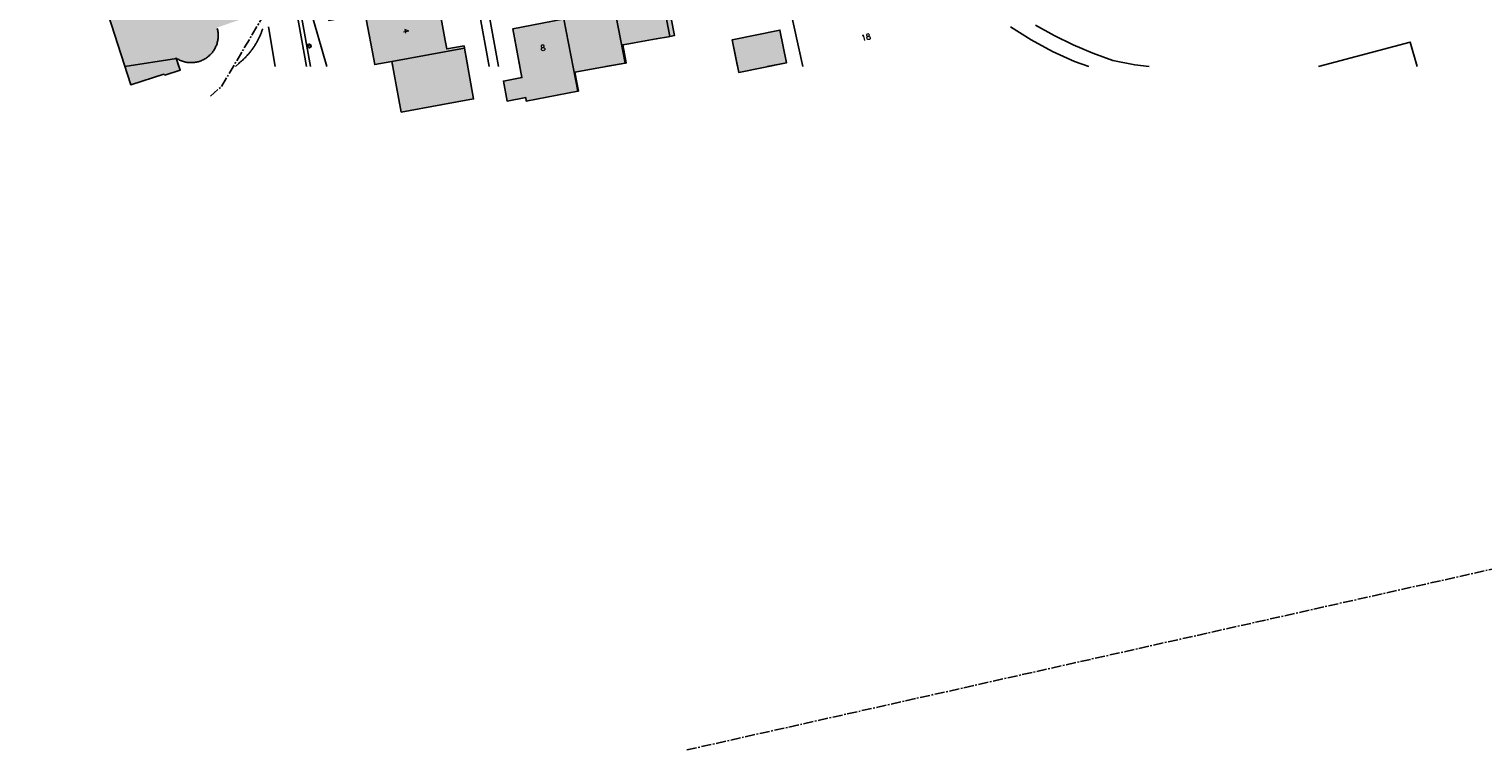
# Model space of a CAD drawing. Header units: metres. Extents: x 202952 to 203755, y 348879 to 349702.
# Tile 14 of 82: x 203192 to 203400, y 349182 to 349285. Entities that reach past the tile are written whole.
import ezdxf
from ezdxf.enums import TextEntityAlignment as Align

# ---------------------------------------------------------------- set-up
doc = ezdxf.new("R2010")
doc.units = ezdxf.units.M
doc.linetypes.add('1-200 CENTER', pattern=[4.28625, 2.8575, -0.47625, 0.47625, -0.47625])
for name, color, linetype in [('bgt.onbegroeidterreindeel', 252, 'Continuous'), ('bgt.ondersteunendwegdeel', 252, 'Continuous'), ('PH-BEST-BEBOUWING', 1, 'Continuous'), ('PH-BEST-BEBOUWING-ARCERING', 254, 'Continuous'), ('PH-BEST-HUISNUMMER', 7, 'Continuous'), ('PH-BEST-KADASTRALE-GRENS', 240, '1-200 CENTER'), ('PH-BEST-LICHTMAST-HANDHAVENB', 6, 'Continuous'), ('PH-BEST-WEGDEEL', 253, 'Continuous')]:
    doc.layers.add(name, color=color, linetype=linetype)
doc.styles.add('ROMANS', font='romans.shx')

# ---------------------------------------------------------------- blocks, each defined once
blk = doc.blocks.new('Lichtmast 2')
at = {"flags": 128}
for points in [[(-0.5, 0), (-0.25, 0)], [(-0.35, 0.35), (-0.18, 0.18)], [(0, 0.25), (0, 0.5)], [(0.18, 0.18), (0.35, 0.35)], [(0.25, 0), (0.5, 0)], [(-0.35, -0.35), (-0.18, -0.18)], [(0, -0.5), (0, -0.25)], [(0.18, -0.18), (0.35, -0.35)]]:
    blk.add_lwpolyline(points, dxfattribs=at)
blk.add_circle((0, 0), 0.25)

msp = doc.modelspace()

# ---------------------------------------------------------------- hatches: boundary and pattern name
at = {"layer": 'PH-BEST-BEBOUWING-ARCERING'}
for points in [[(203219.203, 349302.758), (203220.17, 349303.08), (203219.974, 349303.668), (203219.757, 349304.318), (203219.151, 349306.137), (203218.66, 349307.61), (203217.912, 349307.363), (203217.667, 349307.282), (203217.506, 349307.765), (203213.444, 349319.969), (203213.634, 349320.055), (203213.496, 349320.534), (203214.298, 349320.864), (203213.03, 349324.61), (203212.25, 349324.38), (203212.03, 349324.84), (203211.3, 349324.64), (203210.46, 349327.13), (203207, 349326), (203207.07, 349325.78), (203205.16, 349325.16), (203203.942, 349328.785), (203198.118, 349326.953), (203197.41, 349326.73), (203198.6, 349322.96), (203196.356, 349322.254), (203193.665, 349321.408), (203193.29, 349321.29), (203194.14, 349318.92), (203193.33, 349318.63), (203193.47, 349318.24), (203193.293, 349318.179), (203193.121, 349318.103), (203192.957, 349318.012), (203192.801, 349317.908), (203192.654, 349317.791), (203192.517, 349317.663), (203192.393, 349317.523), (203192.28, 349317.373), (203192.18, 349317.213), (203192.095, 349317.046), (203192.024, 349316.873), (203191.968, 349316.694), (203191.927, 349316.511), (203191.902, 349316.325), (203191.892, 349316.137), (203191.899, 349315.95), (203191.922, 349315.764), (203191.96, 349315.58), (203192.014, 349315.4), (203192.083, 349315.226), (203192.166, 349315.058), (203192.263, 349314.897), (203192.374, 349314.746), (203192.497, 349314.604), (203192.631, 349314.473), (203192.777, 349314.354), (203192.931, 349314.248), (203193.094, 349314.156), (203193.265, 349314.077), (203193.441, 349314.014), (203193.623, 349313.965), (203193.807, 349313.932), (203193.994, 349313.915), (203194.182, 349313.914), (203194.369, 349313.928), (203194.554, 349313.959), (203196.07, 349309.5), (203195.51, 349309.31), (203197.04, 349304.79), (203197.88, 349305.08), (203199.3, 349300.89), (203198.28, 349300.54), (203199.9, 349295.77), (203201.07, 349296.17), (203203.93, 349287.74), (203203.231, 349287.501), (203206.477, 349277.402), (203211.237, 349278.932), (203211.354, 349278.794), (203213.56, 349279.5), (203212.975, 349281.219), (203213.097, 349281.141), (203213.222, 349281.068), (203213.349, 349280.999), (203213.479, 349280.935), (203213.611, 349280.877), (203213.745, 349280.823), (203213.881, 349280.774), (203214.019, 349280.73), (203214.158, 349280.691), (203214.299, 349280.658), (203214.441, 349280.63), (203214.584, 349280.607), (203214.728, 349280.589), (203214.872, 349280.577), (203215.017, 349280.57), (203215.162, 349280.569), (203215.307, 349280.573), (203215.451, 349280.582), (203215.595, 349280.597), (203215.738, 349280.617), (203215.881, 349280.642), (203216.022, 349280.672), (203216.162, 349280.708), (203216.301, 349280.749), (203216.438, 349280.795), (203216.573, 349280.847), (203216.706, 349280.903), (203216.837, 349280.964), (203216.966, 349281.03), (203217.092, 349281.101), (203217.216, 349281.176), (203217.336, 349281.257), (203217.454, 349281.341), (203217.568, 349281.43), (203217.679, 349281.523), (203217.787, 349281.62), (203217.89, 349281.721), (203217.99, 349281.826), (203218.086, 349281.934), (203218.178, 349282.046), (203218.266, 349282.161), (203218.349, 349282.279), (203218.428, 349282.4), (203218.502, 349282.524), (203218.571, 349282.651), (203218.636, 349282.78), (203218.696, 349282.912), (203218.751, 349283.046), (203218.801, 349283.182), (203218.845, 349283.32), (203218.885, 349283.459), (203218.92, 349283.6), (203218.949, 349283.741), (203218.973, 349283.884), (203218.992, 349284.027), (203219.005, 349284.172), (203219.013, 349284.316), (203219.015, 349284.461), (203219.012, 349284.605), (203219.004, 349284.75), (203218.99, 349284.894), (203218.971, 349285.037), (203218.947, 349285.18), (203218.918, 349285.322), (203218.883, 349285.462), (203218.843, 349285.601), (203221.502, 349286.519), (203224.09, 349287.391), (203222.8, 349291.271), (203221.972, 349293.759), (203222.177, 349293.833)], [(203275.423, 349290.613), (203268.144, 349289.247), (203268.589, 349286.82), (203270.575, 349276.465), (203270.667, 349276.483), (203270.151, 349279.211), (203274.141, 349279.924), (203277.363, 349280.5)], [(203268.589, 349286.82), (203268.426, 349286.789), (203261.283, 349285.432), (203262.574, 349278.429), (203259.901, 349277.936), (203260.43, 349275.066), (203263.104, 349275.559), (203263.196, 349275.059), (203270.575, 349276.465)], [(203299.561, 349285.231), (203292.712, 349283.833), (203293.664, 349279.169), (203300.513, 349280.566)], [(203254.315, 349282.669), (203243.916, 349280.721), (203245.268, 349273.479), (203250.942, 349274.506), (203255.64, 349275.357)]]:
    msp.add_hatch(color=256, dxfattribs=at).paths.add_polyline_path(points)
for points in [[(203281.861, 349294.352), (203282.289, 349294.433), (203281.868, 349296.856), (203285.282, 349297.511), (203289.172, 349298.248), (203290.657, 349290.509), (203290.568, 349290.492), (203291.008, 349288.171), (203283.966, 349286.885), (203284.44, 349284.447), (203283.784, 349284.329)], [(203275.423, 349290.613), (203275.205, 349291.856), (203274.996, 349293.048), (203276.195, 349293.276), (203281.861, 349294.352), (203283.784, 349284.329), (203283.563, 349284.289), (203281.834, 349283.977), (203278.649, 349283.403), (203277.886, 349283.265), (203277.015, 349283.108), (203277.513, 349280.527), (203277.363, 349280.5)], [(203243.916, 349280.721), (203241.467, 349280.298), (203240.102, 349287.584), (203250.493, 349289.53), (203251.562, 349283.753), (203251.787, 349282.54), (203254.26, 349282.975), (203254.315, 349282.669)]]:
    msp.add_hatch(color=256, dxfattribs=at).paths.add_polyline_path(points, flags=17)

# ---------------------------------------------------------------- linework, layer by layer
at = {"layer": 'bgt.onbegroeidterreindeel'}
for points in [[(203259.219, 349280), (203257.687, 349288.411), (203264.514, 349289.696), (203264.267, 349291.153), (203264.721, 349291.239), (203270.897, 349292.408), (203270.492, 349294.452), (203274.188, 349295.115), (203275.672, 349295.381), (203277.911, 349295.782), (203277.461, 349298.144), (203281.874, 349298.983), (203285.565, 349299.685), (203285.735, 349299.717), (203285.636, 349300.232), (203285.226, 349302.369), (203285.93, 349302.49), (203289.769, 349303.153), (203295.712, 349304.178), (203298.91, 349304.389), (203298.997, 349302.548), (203298.602, 349302.485), (203300.364, 349291.349), (203302.846, 349280)], [(203254.799, 349280), (203254.315, 349282.669), (203254.26, 349282.975), (203251.787, 349282.54), (203251.562, 349283.753), (203250.493, 349289.53), (203250.434, 349289.851), (203248.005, 349289.407), (203246.643, 349296.694), (203236.381, 349294.793), (203236.222, 349294.764), (203236.234, 349294.701), (203236.286, 349294.422), (203234.45, 349294.082), (203236.024, 349297.37), (203232.234, 349298.94), (203230.624, 349295.271), (203233.516, 349293.86), (203234.856, 349286.633), (203237.651, 349287.151), (203240.102, 349287.584), (203241.467, 349280.298), (203243.916, 349280.721), (203244.051, 349280)], [(203302.846, 349280), (203300.364, 349291.349)], [(203234.606, 349280), (203232.721, 349286.493)], [(203256.375, 349288.155), (203257.888, 349280)], [(203274.566, 349280), (203277.363, 349280.5), (203277.513, 349280.527), (203277.015, 349283.108), (203277.886, 349283.265), (203278.649, 349283.403), (203281.834, 349283.977), (203283.563, 349284.289), (203283.784, 349284.329), (203284.44, 349284.447), (203283.966, 349286.885)], [(203261.283, 349285.432), (203262.284, 349280)], [(203297.738, 349280), (203300.513, 349280.566), (203299.561, 349285.231), (203292.712, 349283.833), (203293.494, 349280)], [(203332.637, 349285.726), (203335.575, 349283.85), (203338.642, 349282.19), (203341.82, 349280.756), (203343.881, 349280)], [(203352.518, 349280), (203350.453, 349280.275), (203347.316, 349280.889), (203344.443, 349281.928), (203341.63, 349283.121), (203338.887, 349284.465), (203336.221, 349285.956)], [(203390.944, 349280), (203389.95, 349283.53), (203376.784, 349280)], [(203205.642, 349280), (203213.036, 349281.18)]]:
    msp.add_lwpolyline(points, dxfattribs=at)
at = {"layer": 'bgt.ondersteunendwegdeel', "color": 9}
msp.add_lwpolyline([(203232.224, 349280), (203231.276, 349285.324), (203230.278, 349290.935), (203229.512, 349295.246), (203230.344, 349295.246), (203232.721, 349286.493), (203234.606, 349280)], dxfattribs=at)
at = {"layer": 'PH-BEST-BEBOUWING'}
for points in [[(203281.861, 349294.352), (203282.289, 349294.433), (203281.868, 349296.856), (203285.282, 349297.511), (203289.172, 349298.248), (203290.657, 349290.509), (203290.568, 349290.492), (203291.008, 349288.171), (203283.966, 349286.885), (203284.44, 349284.447), (203283.784, 349284.329), (203281.861, 349294.352)], [(203275.423, 349290.613), (203275.205, 349291.856), (203274.996, 349293.048), (203276.195, 349293.276), (203281.861, 349294.352), (203283.784, 349284.329), (203283.563, 349284.289), (203281.834, 349283.977), (203278.649, 349283.403), (203277.886, 349283.265), (203277.015, 349283.108), (203277.513, 349280.527), (203277.363, 349280.5), (203275.423, 349290.613)], [(203268.589, 349286.82), (203268.144, 349289.247), (203275.423, 349290.613), (203277.363, 349280.5), (203274.141, 349279.924), (203270.151, 349279.211), (203270.667, 349276.483), (203270.575, 349276.465), (203268.589, 349286.82)], [(203243.916, 349280.721), (203241.467, 349280.298), (203240.102, 349287.584), (203250.493, 349289.53), (203251.562, 349283.753), (203251.787, 349282.54), (203254.26, 349282.975), (203254.315, 349282.669), (203243.916, 349280.721)], [(203263.104, 349275.559), (203260.43, 349275.066), (203259.901, 349277.936), (203262.574, 349278.429), (203261.283, 349285.432), (203268.426, 349286.789), (203268.589, 349286.82), (203270.575, 349276.465), (203263.196, 349275.059), (203263.104, 349275.559)], [(203292.712, 349283.833), (203299.561, 349285.231), (203300.513, 349280.566), (203293.664, 349279.169), (203292.712, 349283.833)], [(203254.315, 349282.669), (203255.64, 349275.357), (203250.942, 349274.506), (203245.268, 349273.479), (203243.916, 349280.721), (203254.315, 349282.669)]]:
    msp.add_lwpolyline(points, close=True, dxfattribs=at)
msp.add_lwpolyline([(203218.883, 349285.462), (203218.918, 349285.322), (203218.947, 349285.18), (203218.971, 349285.037), (203218.99, 349284.894), (203219.004, 349284.75), (203219.012, 349284.605), (203219.015, 349284.461), (203219.013, 349284.316), (203219.005, 349284.172), (203218.992, 349284.027), (203218.973, 349283.884), (203218.949, 349283.741), (203218.92, 349283.6), (203218.885, 349283.459), (203218.845, 349283.32), (203218.801, 349283.182), (203218.751, 349283.046), (203218.696, 349282.912), (203218.636, 349282.78), (203218.571, 349282.651), (203218.502, 349282.524), (203218.428, 349282.4), (203218.349, 349282.279), (203218.266, 349282.161), (203218.178, 349282.046), (203218.086, 349281.934), (203217.99, 349281.826), (203217.89, 349281.721), (203217.787, 349281.62), (203217.679, 349281.523), (203217.568, 349281.43), (203217.454, 349281.341), (203217.336, 349281.257), (203217.216, 349281.176), (203217.092, 349281.101), (203216.966, 349281.03), (203216.837, 349280.964), (203216.706, 349280.903), (203216.573, 349280.847), (203216.438, 349280.795), (203216.301, 349280.749), (203216.162, 349280.708), (203216.022, 349280.672), (203215.881, 349280.642), (203215.738, 349280.617), (203215.595, 349280.597), (203215.451, 349280.582), (203215.307, 349280.573), (203215.162, 349280.569), (203215.017, 349280.57), (203214.872, 349280.577), (203214.728, 349280.589), (203214.584, 349280.607), (203214.441, 349280.63), (203214.299, 349280.658), (203214.158, 349280.691), (203214.019, 349280.73), (203213.881, 349280.774), (203213.745, 349280.823), (203213.611, 349280.877), (203213.479, 349280.935), (203213.349, 349280.999), (203213.222, 349281.068), (203213.097, 349281.141), (203212.975, 349281.219), (203213.56, 349279.5), (203211.354, 349278.794), (203211.237, 349278.932), (203206.477, 349277.402), (203203.231, 349287.501)], dxfattribs=at)
at = {"layer": 'PH-BEST-KADASTRALE-GRENS', "ltscale": 0.5}
for points in [[(203217.888, 349275.766), (203219.477, 349277.151), (203225.634, 349287.542)], [(203286.225, 349181.974), (203409.224, 349209.603), (203474.157, 349223.437), (203485.91, 349226.315), (203494.564, 349228.309)]]:
    msp.add_lwpolyline(points, dxfattribs=at)
at = {"layer": 'PH-BEST-WEGDEEL'}
for points in [[(203226.019, 349306.243), (203228.88, 349295.717), (203228.991, 349295.095), (203229.784, 349290.622), (203230.575, 349286.157), (203231.673, 349280)], [(203230.278, 349290.935), (203231.276, 349285.324), (203232.224, 349280)], [(203257.687, 349288.411), (203259.219, 349280)], [(203257.888, 349280), (203256.375, 349288.155)], [(203213.39, 349280), (203212.975, 349281.219), (203213.097, 349281.141), (203213.222, 349281.068), (203213.349, 349280.999), (203213.479, 349280.935), (203213.611, 349280.877), (203213.745, 349280.823), (203213.881, 349280.774), (203214.019, 349280.73), (203214.158, 349280.691), (203214.299, 349280.658), (203214.441, 349280.63), (203214.584, 349280.607), (203214.728, 349280.589), (203214.872, 349280.577), (203215.017, 349280.57), (203215.162, 349280.569), (203215.307, 349280.573), (203215.451, 349280.582), (203215.595, 349280.597), (203215.738, 349280.617), (203215.881, 349280.642), (203216.022, 349280.672), (203216.162, 349280.708), (203216.301, 349280.749), (203216.438, 349280.795), (203216.573, 349280.847), (203216.706, 349280.903), (203216.837, 349280.964), (203216.966, 349281.03), (203217.092, 349281.101), (203217.216, 349281.176), (203217.336, 349281.257), (203217.454, 349281.341), (203217.568, 349281.43), (203217.679, 349281.523), (203217.787, 349281.62), (203217.89, 349281.721), (203217.99, 349281.826), (203218.086, 349281.934), (203218.178, 349282.046), (203218.266, 349282.161), (203218.349, 349282.279), (203218.428, 349282.4), (203218.502, 349282.524), (203218.571, 349282.651), (203218.636, 349282.78), (203218.696, 349282.912), (203218.751, 349283.046), (203218.801, 349283.182), (203218.845, 349283.32), (203218.885, 349283.459), (203218.92, 349283.6), (203218.949, 349283.741), (203218.973, 349283.884), (203218.992, 349284.027), (203219.005, 349284.172), (203219.013, 349284.316), (203219.015, 349284.461), (203219.012, 349284.605), (203219.004, 349284.75), (203218.99, 349284.894), (203218.971, 349285.037), (203218.947, 349285.18), (203218.918, 349285.322), (203218.883, 349285.462)], [(203225.394, 349285.439), (203225.369, 349285.364), (203225.344, 349285.288), (203225.318, 349285.213), (203225.292, 349285.138), (203225.265, 349285.063), (203225.237, 349284.988), (203225.209, 349284.914), (203225.18, 349284.84), (203225.151, 349284.766), (203225.121, 349284.693), (203225.09, 349284.62), (203225.059, 349284.547), (203225.028, 349284.474), (203224.996, 349284.401), (203224.963, 349284.328), (203224.93, 349284.256), (203224.896, 349284.184), (203224.862, 349284.112), (203224.827, 349284.041), (203224.792, 349283.97), (203224.756, 349283.899), (203224.719, 349283.828), (203224.682, 349283.758), (203224.644, 349283.688), (203224.606, 349283.618), (203224.568, 349283.549), (203224.529, 349283.48), (203224.49, 349283.411), (203224.45, 349283.342), (203224.41, 349283.274), (203224.369, 349283.206), (203224.327, 349283.138), (203224.285, 349283.07), (203224.242, 349283.003), (203224.199, 349282.936), (203224.155, 349282.87), (203224.111, 349282.804), (203224.066, 349282.738), (203224.021, 349282.673), (203223.976, 349282.608), (203223.93, 349282.543), (203223.884, 349282.478), (203223.837, 349282.414), (203223.789, 349282.35), (203223.741, 349282.287), (203223.692, 349282.224), (203223.643, 349282.162), (203223.593, 349282.1), (203223.543, 349282.038), (203223.493, 349281.976), (203223.442, 349281.915), (203223.391, 349281.854), (203223.34, 349281.794), (203223.288, 349281.734), (203223.235, 349281.674), (203223.182, 349281.615), (203223.128, 349281.556), (203223.074, 349281.498), (203223.02, 349281.44), (203222.965, 349281.383), (203222.91, 349281.326), (203222.854, 349281.269), (203222.798, 349281.213), (203222.742, 349281.157), (203222.685, 349281.101), (203222.627, 349281.046), (203222.569, 349280.991), (203222.511, 349280.937), (203222.452, 349280.883), (203222.393, 349280.83), (203222.334, 349280.777), (203222.274, 349280.725), (203222.214, 349280.673), (203222.154, 349280.622), (203222.093, 349280.571), (203222.032, 349280.52), (203221.97, 349280.47), (203221.488, 349280)], [(203221.488, 349280), (203221.97, 349280.47), (203222.032, 349280.52), (203222.093, 349280.571), (203222.154, 349280.622), (203222.214, 349280.673), (203222.274, 349280.725), (203222.334, 349280.777), (203222.393, 349280.83), (203222.452, 349280.883), (203222.511, 349280.937), (203222.569, 349280.991), (203222.627, 349281.046), (203222.685, 349281.101), (203222.742, 349281.157), (203222.798, 349281.213), (203222.854, 349281.269), (203222.91, 349281.326), (203222.965, 349281.383), (203223.02, 349281.44), (203223.074, 349281.498), (203223.128, 349281.556), (203223.182, 349281.615), (203223.235, 349281.674), (203223.288, 349281.734), (203223.34, 349281.794), (203223.391, 349281.854), (203223.442, 349281.915), (203223.493, 349281.976), (203223.543, 349282.038), (203223.593, 349282.1), (203223.643, 349282.162), (203223.692, 349282.224), (203223.741, 349282.287), (203223.789, 349282.35), (203223.837, 349282.414), (203223.884, 349282.478), (203223.93, 349282.543), (203223.976, 349282.608), (203224.021, 349282.673), (203224.066, 349282.738), (203224.111, 349282.804), (203224.155, 349282.87), (203224.199, 349282.936), (203224.242, 349283.003), (203224.285, 349283.07), (203224.327, 349283.138), (203224.369, 349283.206), (203224.41, 349283.274), (203224.45, 349283.342), (203224.49, 349283.411), (203224.529, 349283.48), (203224.568, 349283.549), (203224.606, 349283.618), (203224.644, 349283.688), (203224.682, 349283.758), (203224.719, 349283.828), (203224.756, 349283.899), (203224.792, 349283.97), (203224.827, 349284.041), (203224.862, 349284.112), (203224.896, 349284.184), (203224.93, 349284.256), (203224.963, 349284.328), (203224.996, 349284.401), (203225.028, 349284.474), (203225.059, 349284.547), (203225.09, 349284.62), (203225.121, 349284.693), (203225.151, 349284.766), (203225.18, 349284.84), (203225.209, 349284.914), (203225.237, 349284.988), (203225.265, 349285.063), (203225.292, 349285.138), (203225.318, 349285.213), (203225.344, 349285.288), (203225.369, 349285.364), (203225.394, 349285.439)], [(203227.194, 349280), (203226.242, 349285.684)], [(203226.242, 349285.684), (203227.194, 349280)], [(203231.673, 349280), (203230.575, 349286.157)], [(203343.881, 349280), (203341.82, 349280.756), (203338.642, 349282.19), (203335.575, 349283.85), (203332.637, 349285.726)], [(203336.221, 349285.956), (203338.887, 349284.465), (203341.63, 349283.121), (203344.443, 349281.928), (203347.316, 349280.889), (203350.453, 349280.275), (203352.518, 349280)]]:
    msp.add_lwpolyline(points, dxfattribs=at)

# ---------------------------------------------------------------- block references
at = {"layer": 'PH-BEST-LICHTMAST-HANDHAVENB', "color": 9, "xscale": 0.75, "yscale": 0.75, "zscale": 0.75}
msp.add_blockref('Lichtmast 2', (203232.051, 349282.952), dxfattribs=at)
at = {"layer": 'PH-BEST-LICHTMAST-HANDHAVENB', "xscale": 0.75, "yscale": 0.75, "zscale": 0.75}
msp.add_blockref('Lichtmast 2', (203232.051, 349282.952), dxfattribs=at)

# ---------------------------------------------------------------- texts
at = {"layer": 'PH-BEST-HUISNUMMER', "style": 'ROMANS'}
for s, rotation, p in [('4', 280.5, (203245.938, 349285.116)), ('18', 11.8, (203311.9, 349284.212)), ('8', 10.8, (203265.583, 349282.686))]:
    msp.add_text(s, height=0.8, rotation=rotation, dxfattribs=at).set_placement(p, align=Align.MIDDLE_CENTER)

doc.saveas('drawing.dxf')
